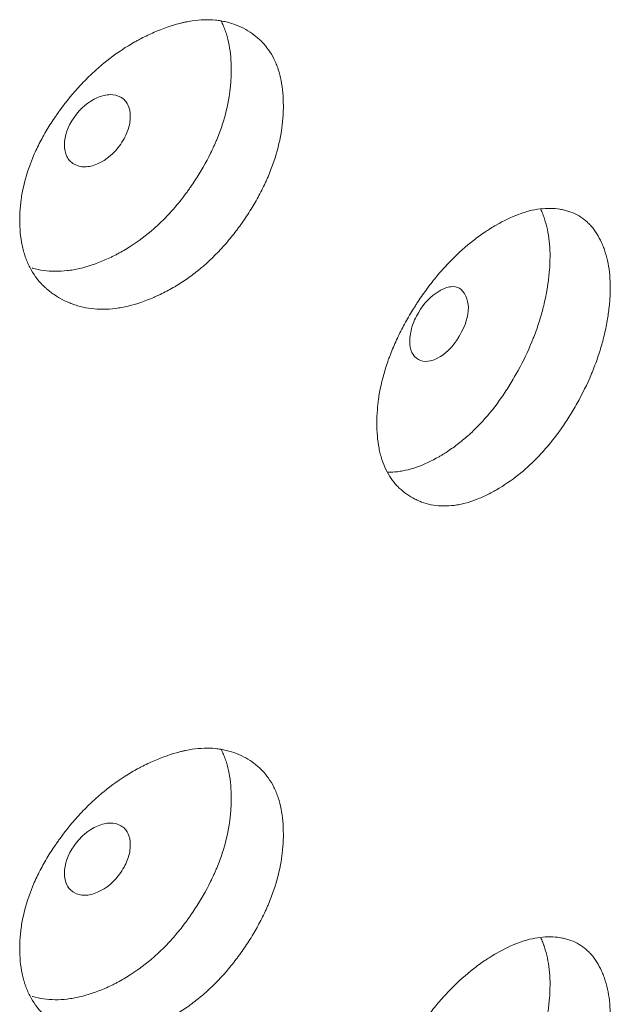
# Model space of a CAD drawing. Header units: millimetres. Extents: x 4 to 1188, y 1 to 840.
# Tile 191 of 210: x 1124.33 to 1126.41, y 290.49 to 293.96. Entities that reach past the tile are written whole.
import ezdxf

# ---------------------------------------------------------------- set-up
doc = ezdxf.new("R2010")
doc.units = ezdxf.units.MM
doc.layers.add('1', color=7, linetype='Continuous')

msp = doc.modelspace()

# ---------------------------------------------------------------- linework, layer by layer
at = {"layer": '1', "color": 154, "linetype": 'Continuous', "lineweight": 13}
for points, knots in [([(1125.2622, 293.6581), (1125.2622, 293.6562), (1125.2622, 293.6542), (1125.2622, 293.6503), (1125.2621, 293.6444), (1125.2616, 293.6306), (1125.2604, 293.6107), (1125.2587, 293.5944), (1125.2572, 293.5821), (1125.2567, 293.578), (1125.2555, 293.5697), (1125.2548, 293.5656), (1125.2486, 293.5284), (1125.2402, 293.4951), (1125.2232, 293.4446), (1125.2168, 293.4277), (1125.2078, 293.4065), (1125.206, 293.4022), (1125.2022, 293.3937), (1125.1965, 293.3811), (1125.1904, 293.3685), (1125.1777, 293.3436), (1125.1687, 293.3272), (1125.1545, 293.303), (1125.1496, 293.295), (1125.1395, 293.279), (1125.1344, 293.2711), (1125.1238, 293.2554), (1125.1184, 293.2476), (1125.1101, 293.2359), (1125.1073, 293.2321), (1125.1017, 293.2244), (1125.0989, 293.2206), (1125.0846, 293.2018), (1125.0727, 293.1871), (1125.036, 293.1447), (1125.01, 293.1183), (1124.9786, 293.0911), (1124.9751, 293.0881), (1124.9681, 293.0822), (1124.9575, 293.0736), (1124.9468, 293.0653), (1124.9254, 293.0494), (1124.9109, 293.0394), (1124.8816, 293.021), (1124.8667, 293.0124), (1124.8443, 293.0006), (1124.8367, 292.9968), (1124.8254, 292.9913), (1124.8216, 292.9896), (1124.814, 292.9861), (1124.8102, 292.9844), (1124.7761, 292.9696), (1124.7459, 292.9592), (1124.7011, 292.9484), (1124.6862, 292.9457), (1124.6566, 292.9419), (1124.6422, 292.9409), (1124.5998, 292.9406), (1124.5662, 292.9447), (1124.5347, 292.9541), (1124.5222, 292.9583), (1124.5161, 292.9606), (1124.498, 292.968), (1124.4865, 292.9736), (1124.4644, 292.9862), (1124.4537, 292.9932), (1124.4386, 293.0047), (1124.4312, 293.0107), (1124.4241, 293.0172), (1124.4194, 293.0216), (1124.4171, 293.0238), (1124.3969, 293.0444), (1124.3818, 293.0653), (1124.3636, 293.1004), (1124.357, 293.1159), (1124.3516, 293.1324), (1124.3495, 293.1391), (1124.3485, 293.1425), (1124.3457, 293.1527), (1124.3441, 293.1596), (1124.3368, 293.1948), (1124.3336, 293.2319), (1124.3345, 293.2709), (1124.3353, 293.2867), (1124.3358, 293.2947), (1124.338, 293.3187), (1124.3402, 293.3348), (1124.3491, 293.3835), (1124.3581, 293.4165), (1124.372, 293.4542), (1124.3736, 293.4583), (1124.3769, 293.4667), (1124.3819, 293.4792), (1124.3874, 293.4916), (1124.3988, 293.5162), (1124.4071, 293.5325), (1124.4249, 293.5646), (1124.4344, 293.5805), (1124.4496, 293.6041), (1124.4548, 293.612), (1124.4628, 293.6237), (1124.4655, 293.6275), (1124.471, 293.6353), (1124.4738, 293.6391), (1124.4988, 293.6736), (1124.5227, 293.7028), (1124.5611, 293.7441), (1124.5743, 293.7575), (1124.5914, 293.7737), (1124.5949, 293.7769), (1124.6018, 293.7832), (1124.6053, 293.7863), (1124.6157, 293.7955), (1124.6227, 293.8015), (1124.6581, 293.8305), (1124.6872, 293.8511), (1124.7244, 293.8739), (1124.7357, 293.8805), (1124.747, 293.8867), (1124.7546, 293.8908), (1124.7584, 293.8929), (1124.7774, 293.9027), (1124.7925, 293.9099), (1124.8378, 293.9295), (1124.8677, 293.9401), (1124.9011, 293.9487), (1124.9048, 293.9496), (1124.9122, 293.9513), (1124.9232, 293.9536), (1124.9484, 293.9581), (1124.9833, 293.9613), (1125.0167, 293.9603), (1125.0393, 293.9574), (1125.0488, 293.9556), (1125.055, 293.9544), (1125.0582, 293.9537), (1125.086, 293.947), (1125.1087, 293.938), (1125.1402, 293.9204), (1125.1502, 293.9139), (1125.1622, 293.9048), (1125.1646, 293.903), (1125.1693, 293.8992), (1125.1761, 293.8933), (1125.1826, 293.8871), (1125.2035, 293.8656), (1125.2177, 293.8456), (1125.2319, 293.8168), (1125.2346, 293.8109), (1125.2395, 293.7986), (1125.2418, 293.7924), (1125.2481, 293.7732), (1125.2515, 293.7599), (1125.2596, 293.7186), (1125.2622, 293.6892), (1125.2622, 293.6581)], [0, 0, 0, 0, 0.001953, 0.001953, 0.003906, 0.007812, 0.015625, 0.023437, 0.023437, 0.027344, 0.027344, 0.03125, 0.03125, 0.0625, 0.0625, 0.078125, 0.078125, 0.082031, 0.082031, 0.085937, 0.09375, 0.09375, 0.109375, 0.109375, 0.117187, 0.117187, 0.125, 0.125, 0.132812, 0.132812, 0.136719, 0.136719, 0.140625, 0.140625, 0.15625, 0.15625, 0.1875, 0.1875, 0.191406, 0.191406, 0.195312, 0.203125, 0.203125, 0.21875, 0.21875, 0.234375, 0.234375, 0.242187, 0.242187, 0.246094, 0.246094, 0.25, 0.25, 0.28125, 0.28125, 0.296875, 0.296875, 0.3125, 0.3125, 0.34375, 0.351562, 0.351562, 0.359375, 0.359375, 0.375, 0.375, 0.390625, 0.390625, 0.398437, 0.402344, 0.402344, 0.40625, 0.40625, 0.4375, 0.4375, 0.453125, 0.457031, 0.457031, 0.460937, 0.460937, 0.46875, 0.46875, 0.5, 0.507812, 0.507812, 0.515625, 0.515625, 0.53125, 0.53125, 0.5625, 0.5625, 0.566406, 0.566406, 0.570312, 0.578125, 0.578125, 0.59375, 0.59375, 0.609375, 0.609375, 0.617188, 0.617188, 0.621094, 0.621094, 0.625, 0.625, 0.65625, 0.65625, 0.671875, 0.671875, 0.675781, 0.675781, 0.679688, 0.679688, 0.6875, 0.6875, 0.71875, 0.71875, 0.726563, 0.730469, 0.730469, 0.734375, 0.734375, 0.75, 0.75, 0.78125, 0.78125, 0.785156, 0.785156, 0.789063, 0.796875, 0.8125, 0.828125, 0.835938, 0.839844, 0.839844, 0.84375, 0.84375, 0.875, 0.875, 0.890625, 0.890625, 0.894531, 0.894531, 0.898438, 0.90625, 0.90625, 0.9375, 0.9375, 0.945313, 0.945313, 0.953125, 0.953125, 0.96875, 0.96875, 1, 1, 1, 1]), ([(1125.0427, 293.9573), (1125.0443, 293.9542), (1125.0459, 293.9511), (1125.0487, 293.945), (1125.0501, 293.942), (1125.0526, 293.9361), (1125.0538, 293.933), (1125.0574, 293.9239), (1125.0596, 293.9176), (1125.0655, 293.8986), (1125.0688, 293.8854), (1125.0765, 293.8444), (1125.0789, 293.8154), (1125.0789, 293.7847)], [0, 0, 0, 0, 0.064984, 0.064984, 0.123422, 0.123422, 0.181861, 0.181861, 0.298738, 0.298738, 0.532492, 0.532492, 1, 1, 1, 1]), ([(1125.0789, 293.7847), (1125.0789, 293.7828), (1125.0789, 293.7808), (1125.0789, 293.777), (1125.0788, 293.7712), (1125.0784, 293.7575), (1125.0772, 293.7378), (1125.0756, 293.7218), (1125.0742, 293.7097), (1125.0737, 293.7056), (1125.0725, 293.6975), (1125.0719, 293.6934), (1125.066, 293.6568), (1125.058, 293.6239), (1125.0418, 293.574), (1125.0356, 293.5573), (1125.0271, 293.5364), (1125.0253, 293.5322), (1125.0217, 293.5238), (1125.0161, 293.5112), (1125.0103, 293.4988), (1124.99, 293.4576), (1124.9715, 293.4256), (1124.9459, 293.3865), (1124.9407, 293.3787), (1124.9327, 293.3671), (1124.9299, 293.3633), (1124.9245, 293.3556), (1124.9217, 293.3519), (1124.9078, 293.3331), (1124.8847, 293.3039), (1124.8538, 293.2697), (1124.831, 293.2471), (1124.821, 293.2377), (1124.8142, 293.2314), (1124.8108, 293.2284), (1124.7801, 293.2011), (1124.7519, 293.18), (1124.7086, 293.1524), (1124.6903, 293.1417), (1124.6717, 293.1321), (1124.6642, 293.1283), (1124.6605, 293.1265), (1124.6492, 293.1211), (1124.6417, 293.1177), (1124.6044, 293.1014), (1124.5746, 293.0913), (1124.5377, 293.0827), (1124.5303, 293.0812), (1124.5193, 293.0793), (1124.5156, 293.0787), (1124.5083, 293.0777), (1124.4901, 293.0753), (1124.4724, 293.0743), (1124.4309, 293.0747), (1124.404, 293.0786), (1124.3785, 293.0861), (1124.3779, 293.0862)], [0, 0, 0, 0, 0.00567, 0.00567, 0.01134, 0.022681, 0.045362, 0.068043, 0.068043, 0.079383, 0.079383, 0.090724, 0.090724, 0.181447, 0.181447, 0.226809, 0.226809, 0.238149, 0.238149, 0.24949, 0.272171, 0.272171, 0.362894, 0.362894, 0.385575, 0.385575, 0.396915, 0.396915, 0.408256, 0.408256, 0.453618, 0.498979, 0.52166, 0.533001, 0.533001, 0.544341, 0.544341, 0.635065, 0.635065, 0.680426, 0.691767, 0.691767, 0.703107, 0.703107, 0.725788, 0.725788, 0.816512, 0.816512, 0.839193, 0.839193, 0.850533, 0.850533, 0.861873, 0.907235, 0.907235, 0.997959, 1, 1, 1, 1]), ([(1124.4917, 293.52), (1124.4916, 293.504), (1124.4944, 293.4903), (1124.5058, 293.4677), (1124.5142, 293.4588), (1124.5372, 293.4456), (1124.5498, 293.4424), (1124.5772, 293.4426), (1124.5919, 293.446), (1124.6401, 293.4669), (1124.6673, 293.4901), (1124.7011, 293.5393), (1124.7095, 293.5556), (1124.7179, 293.5798), (1124.72, 293.5879), (1124.7228, 293.604), (1124.7234, 293.6119), (1124.7234, 293.6362), (1124.7206, 293.6499), (1124.7122, 293.6668), (1124.7087, 293.6718), (1124.7004, 293.6806), (1124.6956, 293.6844), (1124.6786, 293.6941), (1124.6661, 293.6972), (1124.6389, 293.6967), (1124.6243, 293.6932), (1124.576, 293.6723), (1124.5484, 293.649), (1124.5032, 293.5845), (1124.4918, 293.5521), (1124.4917, 293.52)], [0, 0, 0, 0, 0.0625, 0.0625, 0.125, 0.125, 0.1875, 0.1875, 0.25, 0.25, 0.375, 0.375, 0.4375, 0.4375, 0.46875, 0.46875, 0.5, 0.5, 0.5625, 0.5625, 0.59375, 0.59375, 0.625, 0.625, 0.6875, 0.6875, 0.75, 0.75, 0.875, 0.875, 1, 1, 1, 1]), ([(1126.4128, 293.0153), (1126.4128, 293.0075), (1126.4126, 292.9996), (1126.4119, 292.9837), (1126.4114, 292.9757), (1126.4094, 292.9513), (1126.4075, 292.9347), (1126.4043, 292.9136), (1126.4036, 292.9094), (1126.4022, 292.9009), (1126.4, 292.8882), (1126.394, 292.8584), (1126.3833, 292.8155), (1126.3695, 292.7723), (1126.3599, 292.7461), (1126.3548, 292.733), (1126.3531, 292.7286), (1126.3496, 292.7199), (1126.3478, 292.7155), (1126.3313, 292.6765), (1126.3147, 292.6428), (1126.287, 292.5933), (1126.2774, 292.5771), (1126.2572, 292.5449), (1126.2468, 292.5294), (1126.2145, 292.4841), (1126.1917, 292.4558), (1126.1613, 292.4232), (1126.1552, 292.4168), (1126.1458, 292.4074), (1126.1426, 292.4043), (1126.1363, 292.3982), (1126.1331, 292.3952), (1126.1173, 292.3804), (1126.1044, 292.3693), (1126.0656, 292.3382), (1126.0391, 292.3202), (1126.0089, 292.3028), (1126.0055, 292.3009), (1125.9988, 292.2972), (1125.9887, 292.2917), (1125.9787, 292.2867), (1125.9586, 292.2773), (1125.9321, 292.2662), (1125.9058, 292.2583), (1125.8862, 292.2538), (1125.8797, 292.2525), (1125.8667, 292.2503), (1125.8603, 292.2495), (1125.8287, 292.2464), (1125.8048, 292.2477), (1125.7707, 292.2546), (1125.7597, 292.2578), (1125.7463, 292.2627), (1125.7436, 292.2638), (1125.7383, 292.266), (1125.7305, 292.2694), (1125.7229, 292.2732), (1125.708, 292.2814), (1125.6985, 292.2875), (1125.6804, 292.3012), (1125.6719, 292.3088), (1125.6618, 292.3193), (1125.6598, 292.3214), (1125.6559, 292.3258), (1125.654, 292.3281), (1125.6484, 292.335), (1125.6377, 292.3492), (1125.6285, 292.365), (1125.6177, 292.3875), (1125.6106, 292.4053), (1125.6041, 292.4279), (1125.6017, 292.4379), (1125.6002, 292.4447), (1125.5995, 292.4481), (1125.5935, 292.4794), (1125.5911, 292.5089), (1125.5911, 292.5551), (1125.5917, 292.5708), (1125.5933, 292.591), (1125.5937, 292.595), (1125.5945, 292.6032), (1125.5958, 292.6154), (1125.5975, 292.6277), (1125.6041, 292.6689), (1125.6121, 292.7024), (1125.6257, 292.745), (1125.6285, 292.7536), (1125.6332, 292.7665), (1125.6348, 292.7708), (1125.638, 292.7794), (1125.6397, 292.7837), (1125.6482, 292.8051), (1125.6556, 292.822), (1125.6715, 292.8556), (1125.6799, 292.8722), (1125.6979, 292.9052), (1125.7074, 292.9215), (1125.7198, 292.9418), (1125.7223, 292.9458), (1125.7274, 292.9538), (1125.7351, 292.9658), (1125.7429, 292.9776), (1125.7589, 293.0009), (1125.7808, 293.0311), (1125.8101, 293.067), (1125.8285, 293.0876), (1125.8378, 293.0977), (1125.841, 293.101), (1125.8473, 293.1076), (1125.8504, 293.1108), (1125.8788, 293.1397), (1125.9047, 293.1626), (1125.9443, 293.1934), (1125.9576, 293.203), (1125.9744, 293.2143), (1125.9778, 293.2166), (1125.9845, 293.2209), (1125.9879, 293.2231), (1125.9979, 293.2294), (1126.0046, 293.2334), (1126.038, 293.2528), (1126.0643, 293.2655), (1126.0968, 293.2775), (1126.1033, 293.2798), (1126.113, 293.2828), (1126.1162, 293.2837), (1126.1227, 293.2855), (1126.1258, 293.2864), (1126.1417, 293.2903), (1126.1541, 293.2927), (1126.1782, 293.2956), (1126.2018, 293.2969), (1126.2243, 293.2949), (1126.238, 293.2928), (1126.2407, 293.2923), (1126.2461, 293.2912), (1126.2541, 293.2895), (1126.2722, 293.2844), (1126.2867, 293.2782), (1126.3052, 293.2684), (1126.3183, 293.2598), (1126.3304, 293.2492), (1126.3382, 293.2417), (1126.342, 293.2378), (1126.36, 293.2172), (1126.3721, 293.1977), (1126.3846, 293.1702), (1126.387, 293.1646), (1126.3914, 293.1529), (1126.3935, 293.1469), (1126.3993, 293.1284), (1126.4026, 293.1156), (1126.4103, 293.0754), (1126.4129, 293.0465), (1126.4128, 293.0153)], [0, 0, 0, 0, 0.007812, 0.007812, 0.015625, 0.015625, 0.03125, 0.03125, 0.035156, 0.035156, 0.039062, 0.046875, 0.0625, 0.078125, 0.085937, 0.085937, 0.089844, 0.089844, 0.09375, 0.09375, 0.125, 0.125, 0.140625, 0.140625, 0.15625, 0.15625, 0.1875, 0.1875, 0.195312, 0.195312, 0.199219, 0.199219, 0.203125, 0.203125, 0.21875, 0.21875, 0.25, 0.25, 0.253906, 0.253906, 0.257812, 0.265625, 0.265625, 0.28125, 0.296875, 0.296875, 0.304687, 0.304687, 0.3125, 0.3125, 0.34375, 0.34375, 0.359375, 0.359375, 0.363281, 0.363281, 0.367187, 0.375, 0.375, 0.390625, 0.390625, 0.40625, 0.40625, 0.410156, 0.410156, 0.414062, 0.414062, 0.421875, 0.4375, 0.4375, 0.453125, 0.460937, 0.464844, 0.464844, 0.46875, 0.46875, 0.5, 0.5, 0.515625, 0.515625, 0.519531, 0.519531, 0.523437, 0.53125, 0.53125, 0.5625, 0.5625, 0.570312, 0.570312, 0.574219, 0.574219, 0.578125, 0.578125, 0.59375, 0.59375, 0.609375, 0.609375, 0.625, 0.625, 0.628906, 0.628906, 0.632812, 0.640625, 0.640625, 0.65625, 0.671875, 0.679687, 0.679687, 0.683594, 0.683594, 0.6875, 0.6875, 0.71875, 0.71875, 0.734375, 0.734375, 0.738281, 0.738281, 0.742187, 0.742187, 0.75, 0.75, 0.78125, 0.78125, 0.789062, 0.789062, 0.792969, 0.792969, 0.796875, 0.796875, 0.8125, 0.8125, 0.828125, 0.84375, 0.84375, 0.847656, 0.847656, 0.851562, 0.859375, 0.875, 0.875, 0.890625, 0.898437, 0.898437, 0.90625, 0.90625, 0.9375, 0.9375, 0.945312, 0.945312, 0.953125, 0.953125, 0.96875, 0.96875, 1, 1, 1, 1]), ([(1126.1687, 293.2914), (1126.1697, 293.2894), (1126.1706, 293.2873), (1126.1739, 293.2797), (1126.1761, 293.2741), (1126.1793, 293.2653), (1126.1804, 293.2623), (1126.1824, 293.2563), (1126.1872, 293.2411), (1126.191, 293.2252), (1126.1984, 293.1853), (1126.2009, 293.1567), (1126.2008, 293.1259)], [0, 0, 0, 0, 0.044434, 0.044434, 0.16388, 0.16388, 0.223602, 0.223602, 0.283325, 0.522217, 0.522217, 1, 1, 1, 1]), ([(1126.2008, 293.1259), (1126.2008, 293.1105), (1126.2001, 293.0948), (1126.1975, 293.0627), (1126.1957, 293.0464), (1126.1927, 293.0256), (1126.192, 293.0215), (1126.1907, 293.0131), (1126.1885, 293.0006), (1126.1829, 292.9712), (1126.1726, 292.9289), (1126.1595, 292.8862), (1126.1502, 292.8604), (1126.1454, 292.8475), (1126.1437, 292.8432), (1126.1403, 292.8345), (1126.1386, 292.8302), (1126.1228, 292.7916), (1126.1067, 292.7581), (1126.0844, 292.7172), (1126.0798, 292.709), (1126.0705, 292.6929), (1126.0657, 292.6848), (1126.0509, 292.6608), (1126.0408, 292.6453), (1126.0093, 292.6002), (1125.9841, 292.5684), (1125.957, 292.5392), (1125.9509, 292.5328), (1125.9478, 292.5296), (1125.9386, 292.5202), (1125.9324, 292.5141), (1125.9137, 292.4965), (1125.8885, 292.4745), (1125.8562, 292.4504), (1125.8333, 292.4353), (1125.8234, 292.4292), (1125.8167, 292.4252), (1125.8134, 292.4232), (1125.7836, 292.406), (1125.7572, 292.3935), (1125.718, 292.3799), (1125.705, 292.3761), (1125.6889, 292.3726), (1125.6857, 292.3719), (1125.6793, 292.3708), (1125.6697, 292.3692), (1125.6603, 292.3681), (1125.646, 292.367), (1125.638, 292.3667), (1125.6302, 292.3669)], [0, 0, 0, 0, 0.048407, 0.048407, 0.096815, 0.096815, 0.108917, 0.108917, 0.121018, 0.145222, 0.19363, 0.242037, 0.266241, 0.266241, 0.278343, 0.278343, 0.290444, 0.290444, 0.387259, 0.387259, 0.411463, 0.411463, 0.435667, 0.435667, 0.484074, 0.484074, 0.580889, 0.592991, 0.592991, 0.605092, 0.605092, 0.629296, 0.629296, 0.677704, 0.726111, 0.750315, 0.762416, 0.762416, 0.774518, 0.774518, 0.871333, 0.871333, 0.919741, 0.919741, 0.931842, 0.931842, 0.943944, 0.968148, 0.968148, 1, 1, 1, 1]), ([(1125.7073, 292.8292), (1125.7072, 292.8132), (1125.7097, 292.7997), (1125.7197, 292.778), (1125.7272, 292.7698), (1125.7577, 292.7527), (1125.7822, 292.7552), (1125.8245, 292.7796), (1125.8375, 292.79), (1125.8555, 292.809), (1125.8612, 292.8159), (1125.8694, 292.8271), (1125.8721, 292.831), (1125.876, 292.837), (1125.8773, 292.8391), (1125.8798, 292.8432), (1125.881, 292.8452), (1125.9035, 292.8844), (1125.9138, 292.9175), (1125.913, 292.9611), (1125.91, 292.9746), (1125.8985, 292.9999), (1125.8912, 293.009), (1125.8735, 293.02), (1125.8631, 293.0219), (1125.8451, 293.0194), (1125.8387, 293.0177), (1125.8285, 293.0137), (1125.825, 293.0122), (1125.8196, 293.0096), (1125.8177, 293.0086), (1125.814, 293.0067), (1125.812, 293.0055), (1125.7819, 292.9881), (1125.7574, 292.9626), (1125.7275, 292.9116), (1125.7199, 292.8949), (1125.7099, 292.8617), (1125.7073, 292.8453), (1125.7073, 292.8292)], [0, 0, 0, 0, 0.0625, 0.0625, 0.125, 0.125, 0.25, 0.25, 0.3125, 0.3125, 0.34375, 0.34375, 0.359375, 0.359375, 0.367188, 0.367188, 0.375, 0.375, 0.5, 0.5, 0.5625, 0.5625, 0.625, 0.625, 0.6875, 0.6875, 0.71875, 0.71875, 0.734375, 0.734375, 0.742188, 0.742188, 0.75, 0.75, 0.875, 0.875, 0.9375, 0.9375, 1, 1, 1, 1]), ([(1125.2622, 291.092), (1125.2622, 291.0901), (1125.2622, 291.0881), (1125.2622, 291.0842), (1125.2621, 291.0783), (1125.2616, 291.0645), (1125.2604, 291.0445), (1125.2587, 291.0283), (1125.2572, 291.016), (1125.2567, 291.0118), (1125.2555, 291.0036), (1125.2548, 290.9995), (1125.2486, 290.9623), (1125.2402, 290.929), (1125.2232, 290.8785), (1125.2168, 290.8616), (1125.2078, 290.8404), (1125.206, 290.8361), (1125.2022, 290.8276), (1125.1965, 290.8149), (1125.1904, 290.8024), (1125.1777, 290.7775), (1125.1687, 290.7611), (1125.1545, 290.7369), (1125.1496, 290.7288), (1125.1395, 290.7129), (1125.1344, 290.705), (1125.1238, 290.6893), (1125.1184, 290.6815), (1125.1101, 290.6698), (1125.1073, 290.666), (1125.1017, 290.6583), (1125.0989, 290.6545), (1125.0846, 290.6356), (1125.0727, 290.621), (1125.036, 290.5786), (1125.01, 290.5522), (1124.9786, 290.525), (1124.9751, 290.522), (1124.9681, 290.5161), (1124.9575, 290.5074), (1124.9468, 290.4992), (1124.9254, 290.4832), (1124.9109, 290.4733), (1124.8816, 290.4548), (1124.8667, 290.4463), (1124.8443, 290.4344), (1124.8367, 290.4307), (1124.8254, 290.4252), (1124.8216, 290.4234), (1124.814, 290.42), (1124.8102, 290.4183), (1124.7761, 290.4034), (1124.7459, 290.3931), (1124.7011, 290.3823), (1124.6862, 290.3795), (1124.6566, 290.3757), (1124.6422, 290.3748), (1124.5998, 290.3744), (1124.5662, 290.3786), (1124.5347, 290.388), (1124.5222, 290.3921), (1124.5161, 290.3944), (1124.498, 290.4018), (1124.4865, 290.4075), (1124.4644, 290.4201), (1124.4537, 290.4271), (1124.4386, 290.4386), (1124.4312, 290.4446), (1124.4241, 290.4511), (1124.4194, 290.4554), (1124.4171, 290.4577), (1124.3969, 290.4783), (1124.3818, 290.4991), (1124.3636, 290.5343), (1124.357, 290.5498), (1124.3516, 290.5663), (1124.3495, 290.5729), (1124.3485, 290.5763), (1124.3457, 290.5866), (1124.3441, 290.5935), (1124.3368, 290.6287), (1124.3336, 290.6657), (1124.3345, 290.7048), (1124.3353, 290.7206), (1124.3358, 290.7286), (1124.338, 290.7526), (1124.3402, 290.7687), (1124.3491, 290.8174), (1124.3581, 290.8504), (1124.372, 290.888), (1124.3736, 290.8922), (1124.3769, 290.9006), (1124.3819, 290.9131), (1124.3874, 290.9255), (1124.3988, 290.9501), (1124.4071, 290.9663), (1124.4249, 290.9985), (1124.4344, 291.0144), (1124.4496, 291.038), (1124.4548, 291.0458), (1124.4628, 291.0575), (1124.4655, 291.0614), (1124.471, 291.0692), (1124.4738, 291.073), (1124.4988, 291.1074), (1124.5227, 291.1366), (1124.5611, 291.178), (1124.5743, 291.1914), (1124.5914, 291.2075), (1124.5949, 291.2107), (1124.6018, 291.217), (1124.6053, 291.2202), (1124.6157, 291.2294), (1124.6227, 291.2353), (1124.6581, 291.2644), (1124.6872, 291.285), (1124.7244, 291.3077), (1124.7357, 291.3143), (1124.747, 291.3206), (1124.7546, 291.3247), (1124.7584, 291.3267), (1124.7774, 291.3366), (1124.7925, 291.3437), (1124.8378, 291.3634), (1124.8677, 291.374), (1124.9011, 291.3825), (1124.9048, 291.3834), (1124.9122, 291.3851), (1124.9232, 291.3875), (1124.9484, 291.392), (1124.9833, 291.3952), (1125.0167, 291.3942), (1125.0393, 291.3912), (1125.0488, 291.3895), (1125.055, 291.3882), (1125.0582, 291.3875), (1125.086, 291.3809), (1125.1087, 291.3719), (1125.1402, 291.3543), (1125.1502, 291.3478), (1125.1622, 291.3387), (1125.1646, 291.3369), (1125.1693, 291.333), (1125.1761, 291.3272), (1125.1826, 291.321), (1125.2035, 291.2994), (1125.2177, 291.2795), (1125.2319, 291.2507), (1125.2346, 291.2447), (1125.2395, 291.2325), (1125.2418, 291.2262), (1125.2481, 291.2071), (1125.2515, 291.1938), (1125.2596, 291.1525), (1125.2622, 291.1231), (1125.2622, 291.092)], [0, 0, 0, 0, 0.001953, 0.001953, 0.003906, 0.007812, 0.015625, 0.023437, 0.023437, 0.027344, 0.027344, 0.03125, 0.03125, 0.0625, 0.0625, 0.078125, 0.078125, 0.082031, 0.082031, 0.085937, 0.09375, 0.09375, 0.109375, 0.109375, 0.117187, 0.117187, 0.125, 0.125, 0.132812, 0.132812, 0.136719, 0.136719, 0.140625, 0.140625, 0.15625, 0.15625, 0.1875, 0.1875, 0.191406, 0.191406, 0.195312, 0.203125, 0.203125, 0.21875, 0.21875, 0.234375, 0.234375, 0.242187, 0.242187, 0.246094, 0.246094, 0.25, 0.25, 0.28125, 0.28125, 0.296875, 0.296875, 0.3125, 0.3125, 0.34375, 0.351562, 0.351562, 0.359375, 0.359375, 0.375, 0.375, 0.390625, 0.390625, 0.398437, 0.402344, 0.402344, 0.40625, 0.40625, 0.4375, 0.4375, 0.453125, 0.457031, 0.457031, 0.460937, 0.460937, 0.46875, 0.46875, 0.5, 0.507812, 0.507812, 0.515625, 0.515625, 0.53125, 0.53125, 0.5625, 0.5625, 0.566406, 0.566406, 0.570312, 0.578125, 0.578125, 0.59375, 0.59375, 0.609375, 0.609375, 0.617187, 0.617187, 0.621094, 0.621094, 0.625, 0.625, 0.65625, 0.65625, 0.671875, 0.671875, 0.675781, 0.675781, 0.679687, 0.679687, 0.6875, 0.6875, 0.71875, 0.71875, 0.726562, 0.730469, 0.730469, 0.734375, 0.734375, 0.75, 0.75, 0.78125, 0.78125, 0.785156, 0.785156, 0.789062, 0.796875, 0.8125, 0.828125, 0.835937, 0.839844, 0.839844, 0.84375, 0.84375, 0.875, 0.875, 0.890625, 0.890625, 0.894531, 0.894531, 0.898437, 0.90625, 0.90625, 0.9375, 0.9375, 0.945312, 0.945312, 0.953125, 0.953125, 0.96875, 0.96875, 1, 1, 1, 1]), ([(1125.0427, 291.3912), (1125.0443, 291.3881), (1125.0459, 291.3849), (1125.0487, 291.3788), (1125.0501, 291.3759), (1125.0526, 291.3699), (1125.0538, 291.3669), (1125.0574, 291.3578), (1125.0596, 291.3515), (1125.0655, 291.3324), (1125.0688, 291.3193), (1125.0765, 291.2783), (1125.0789, 291.2492), (1125.0789, 291.2185)], [0, 0, 0, 0, 0.064984, 0.064984, 0.123422, 0.123422, 0.181861, 0.181861, 0.298738, 0.298738, 0.532492, 0.532492, 1, 1, 1, 1]), ([(1125.0789, 291.2185), (1125.0789, 291.2166), (1125.0789, 291.2147), (1125.0789, 291.2108), (1125.0788, 291.205), (1125.0784, 291.1914), (1125.0772, 291.1717), (1125.0756, 291.1557), (1125.0742, 291.1436), (1125.0737, 291.1395), (1125.0725, 291.1314), (1125.0719, 291.1273), (1125.066, 291.0907), (1125.058, 291.0577), (1125.0418, 291.0079), (1125.0356, 290.9912), (1125.0271, 290.9702), (1125.0253, 290.966), (1125.0217, 290.9576), (1125.0161, 290.9451), (1125.0103, 290.9327), (1124.99, 290.8915), (1124.9715, 290.8594), (1124.9459, 290.8203), (1124.9407, 290.8126), (1124.9327, 290.801), (1124.9299, 290.7971), (1124.9245, 290.7895), (1124.9217, 290.7857), (1124.9078, 290.7669), (1124.8847, 290.7377), (1124.8538, 290.7035), (1124.831, 290.6809), (1124.821, 290.6715), (1124.8142, 290.6653), (1124.8108, 290.6622), (1124.7801, 290.635), (1124.7519, 290.6139), (1124.7086, 290.5862), (1124.6903, 290.5756), (1124.6717, 290.566), (1124.6642, 290.5622), (1124.6605, 290.5603), (1124.6492, 290.5549), (1124.6417, 290.5515), (1124.6044, 290.5353), (1124.5746, 290.5252), (1124.5377, 290.5166), (1124.5303, 290.5151), (1124.5193, 290.5132), (1124.5156, 290.5126), (1124.5083, 290.5115), (1124.4901, 290.5091), (1124.4724, 290.5082), (1124.4309, 290.5086), (1124.404, 290.5125), (1124.3785, 290.5199), (1124.3779, 290.5201)], [0, 0, 0, 0, 0.00567, 0.00567, 0.01134, 0.022681, 0.045362, 0.068043, 0.068043, 0.079383, 0.079383, 0.090724, 0.090724, 0.181447, 0.181447, 0.226809, 0.226809, 0.238149, 0.238149, 0.24949, 0.272171, 0.272171, 0.362894, 0.362894, 0.385575, 0.385575, 0.396915, 0.396915, 0.408256, 0.408256, 0.453618, 0.498979, 0.52166, 0.533001, 0.533001, 0.544341, 0.544341, 0.635065, 0.635065, 0.680426, 0.691767, 0.691767, 0.703107, 0.703107, 0.725788, 0.725788, 0.816512, 0.816512, 0.839193, 0.839193, 0.850533, 0.850533, 0.861873, 0.907235, 0.907235, 0.997959, 1, 1, 1, 1]), ([(1124.4917, 290.9539), (1124.4916, 290.9378), (1124.4944, 290.9242), (1124.5058, 290.9016), (1124.5142, 290.8927), (1124.5372, 290.8795), (1124.5498, 290.8762), (1124.5772, 290.8765), (1124.5919, 290.8799), (1124.6401, 290.9007), (1124.6673, 290.924), (1124.7011, 290.9731), (1124.7095, 290.9894), (1124.7179, 291.0137), (1124.72, 291.0218), (1124.7228, 291.0379), (1124.7234, 291.0458), (1124.7234, 291.0701), (1124.7206, 291.0838), (1124.7122, 291.1007), (1124.7087, 291.1057), (1124.7004, 291.1145), (1124.6956, 291.1182), (1124.6786, 291.1279), (1124.6661, 291.131), (1124.6389, 291.1306), (1124.6243, 291.1271), (1124.576, 291.1062), (1124.5484, 291.0828), (1124.5032, 291.0184), (1124.4918, 290.986), (1124.4917, 290.9539)], [0, 0, 0, 0, 0.0625, 0.0625, 0.125, 0.125, 0.1875, 0.1875, 0.25, 0.25, 0.375, 0.375, 0.4375, 0.4375, 0.46875, 0.46875, 0.5, 0.5, 0.5625, 0.5625, 0.59375, 0.59375, 0.625, 0.625, 0.6875, 0.6875, 0.75, 0.75, 0.875, 0.875, 1, 1, 1, 1]), ([(1126.4128, 290.4492), (1126.4128, 290.4414), (1126.4126, 290.4335), (1126.4119, 290.4176), (1126.4114, 290.4095), (1126.4094, 290.3851), (1126.4075, 290.3686), (1126.4043, 290.3475), (1126.4036, 290.3433), (1126.4022, 290.3348), (1126.4, 290.3221), (1126.394, 290.2923), (1126.3833, 290.2494), (1126.3695, 290.2061), (1126.3599, 290.18), (1126.3548, 290.1669), (1126.3531, 290.1625), (1126.3496, 290.1538), (1126.3478, 290.1494), (1126.3313, 290.1104), (1126.3147, 290.0766), (1126.287, 290.0272), (1126.2774, 290.0109), (1126.2572, 289.9788), (1126.2468, 289.9632), (1126.2145, 289.9179), (1126.1917, 289.8897), (1126.1613, 289.857), (1126.1552, 289.8506), (1126.1458, 289.8412), (1126.1426, 289.8381), (1126.1363, 289.832), (1126.1331, 289.829), (1126.1173, 289.8143), (1126.1044, 289.8032), (1126.0656, 289.7721), (1126.0391, 289.7541), (1126.0089, 289.7366), (1126.0055, 289.7347), (1125.9988, 289.731), (1125.9887, 289.7256), (1125.9787, 289.7206), (1125.9586, 289.7111), (1125.9321, 289.7), (1125.9058, 289.6922), (1125.8862, 289.6876), (1125.8797, 289.6863), (1125.8667, 289.6842), (1125.8603, 289.6833), (1125.8287, 289.6803), (1125.8048, 289.6815), (1125.7707, 289.6885), (1125.7597, 289.6916), (1125.7463, 289.6966), (1125.7436, 289.6977), (1125.7383, 289.6998), (1125.7305, 289.7033), (1125.7229, 289.7071), (1125.708, 289.7153), (1125.6985, 289.7214), (1125.6804, 289.7351), (1125.6719, 289.7427), (1125.6618, 289.7532), (1125.6598, 289.7553), (1125.6559, 289.7597), (1125.654, 289.762), (1125.6484, 289.7688), (1125.6377, 289.7831), (1125.6285, 289.7989), (1125.6177, 289.8213), (1125.6106, 289.8392), (1125.6041, 289.8617), (1125.6017, 289.8718), (1125.6002, 289.8786), (1125.5995, 289.882), (1125.5935, 289.9133), (1125.5911, 289.9427), (1125.5911, 289.9889), (1125.5917, 290.0047), (1125.5933, 290.0248), (1125.5937, 290.0289), (1125.5945, 290.037), (1125.5958, 290.0493), (1125.5975, 290.0616), (1125.6041, 290.1028), (1125.6121, 290.1363), (1125.6257, 290.1789), (1125.6285, 290.1874), (1125.6332, 290.2003), (1125.6348, 290.2047), (1125.638, 290.2133), (1125.6397, 290.2176), (1125.6482, 290.239), (1125.6556, 290.2559), (1125.6715, 290.2895), (1125.6799, 290.3061), (1125.6979, 290.3391), (1125.7074, 290.3554), (1125.7198, 290.3756), (1125.7223, 290.3797), (1125.7274, 290.3877), (1125.7351, 290.3997), (1125.7429, 290.4115), (1125.7589, 290.4347), (1125.7808, 290.465), (1125.8101, 290.5009), (1125.8285, 290.5214), (1125.8378, 290.5315), (1125.841, 290.5349), (1125.8473, 290.5414), (1125.8504, 290.5447), (1125.8788, 290.5735), (1125.9047, 290.5965), (1125.9443, 290.6272), (1125.9576, 290.6369), (1125.9744, 290.6482), (1125.9778, 290.6504), (1125.9845, 290.6548), (1125.9879, 290.6569), (1125.9979, 290.6632), (1126.0046, 290.6673), (1126.038, 290.6866), (1126.0643, 290.6994), (1126.0968, 290.7114), (1126.1033, 290.7136), (1126.113, 290.7166), (1126.1162, 290.7176), (1126.1227, 290.7194), (1126.1258, 290.7203), (1126.1417, 290.7242), (1126.1541, 290.7265), (1126.1782, 290.7295), (1126.2018, 290.7308), (1126.2243, 290.7288), (1126.238, 290.7266), (1126.2407, 290.7261), (1126.2461, 290.7251), (1126.2541, 290.7233), (1126.2722, 290.7183), (1126.2867, 290.7121), (1126.3052, 290.7023), (1126.3183, 290.6936), (1126.3304, 290.6831), (1126.3382, 290.6756), (1126.342, 290.6716), (1126.36, 290.651), (1126.3721, 290.6316), (1126.3846, 290.6041), (1126.387, 290.5984), (1126.3914, 290.5868), (1126.3935, 290.5807), (1126.3993, 290.5623), (1126.4026, 290.5494), (1126.4103, 290.5093), (1126.4129, 290.4804), (1126.4128, 290.4492)], [0, 0, 0, 0, 0.007812, 0.007812, 0.015625, 0.015625, 0.03125, 0.03125, 0.035156, 0.035156, 0.039062, 0.046875, 0.0625, 0.078125, 0.085937, 0.085937, 0.089844, 0.089844, 0.09375, 0.09375, 0.125, 0.125, 0.140625, 0.140625, 0.15625, 0.15625, 0.1875, 0.1875, 0.195312, 0.195312, 0.199219, 0.199219, 0.203125, 0.203125, 0.21875, 0.21875, 0.25, 0.25, 0.253906, 0.253906, 0.257812, 0.265625, 0.265625, 0.28125, 0.296875, 0.296875, 0.304687, 0.304687, 0.3125, 0.3125, 0.34375, 0.34375, 0.359375, 0.359375, 0.363281, 0.363281, 0.367187, 0.375, 0.375, 0.390625, 0.390625, 0.40625, 0.40625, 0.410156, 0.410156, 0.414062, 0.414062, 0.421875, 0.4375, 0.4375, 0.453125, 0.460937, 0.464844, 0.464844, 0.46875, 0.46875, 0.5, 0.5, 0.515625, 0.515625, 0.519531, 0.519531, 0.523437, 0.53125, 0.53125, 0.5625, 0.5625, 0.570312, 0.570312, 0.574219, 0.574219, 0.578125, 0.578125, 0.59375, 0.59375, 0.609375, 0.609375, 0.625, 0.625, 0.628906, 0.628906, 0.632812, 0.640625, 0.640625, 0.65625, 0.671875, 0.679687, 0.679687, 0.683594, 0.683594, 0.6875, 0.6875, 0.71875, 0.71875, 0.734375, 0.734375, 0.738281, 0.738281, 0.742187, 0.742187, 0.75, 0.75, 0.78125, 0.78125, 0.789062, 0.789062, 0.792969, 0.792969, 0.796875, 0.796875, 0.8125, 0.8125, 0.828125, 0.84375, 0.84375, 0.847656, 0.847656, 0.851562, 0.859375, 0.875, 0.875, 0.890625, 0.898437, 0.898437, 0.90625, 0.90625, 0.9375, 0.9375, 0.945312, 0.945312, 0.953125, 0.953125, 0.96875, 0.96875, 1, 1, 1, 1]), ([(1126.1687, 290.7252), (1126.1697, 290.7232), (1126.1706, 290.7212), (1126.1739, 290.7136), (1126.1761, 290.7079), (1126.1793, 290.6991), (1126.1804, 290.6962), (1126.1824, 290.6902), (1126.1872, 290.675), (1126.191, 290.659), (1126.1984, 290.6192), (1126.2009, 290.5905), (1126.2008, 290.5597)], [0, 0, 0, 0, 0.044434, 0.044434, 0.16388, 0.16388, 0.223602, 0.223602, 0.283325, 0.522217, 0.522217, 1, 1, 1, 1]), ([(1126.2008, 290.5597), (1126.2008, 290.5444), (1126.2001, 290.5286), (1126.1975, 290.4966), (1126.1957, 290.4803), (1126.1927, 290.4595), (1126.192, 290.4553), (1126.1907, 290.447), (1126.1885, 290.4345), (1126.1829, 290.4051), (1126.1726, 290.3628), (1126.1595, 290.3201), (1126.1502, 290.2943), (1126.1454, 290.2813), (1126.1437, 290.277), (1126.1403, 290.2684), (1126.1386, 290.2641), (1126.1228, 290.2254), (1126.1067, 290.1919), (1126.0844, 290.151), (1126.0798, 290.1429), (1126.0705, 290.1267), (1126.0657, 290.1187), (1126.0509, 290.0947), (1126.0408, 290.0792), (1126.0093, 290.034), (1125.9841, 290.0022), (1125.957, 289.9731), (1125.9509, 289.9667), (1125.9478, 289.9635), (1125.9386, 289.9541), (1125.9324, 289.948), (1125.9137, 289.9304), (1125.8885, 289.9083), (1125.8562, 289.8843), (1125.8333, 289.8691), (1125.8234, 289.863), (1125.8167, 289.859), (1125.8134, 289.8571), (1125.7836, 289.8398), (1125.7572, 289.8274), (1125.718, 289.8137), (1125.705, 289.81), (1125.6889, 289.8065), (1125.6857, 289.8058), (1125.6793, 289.8046), (1125.6697, 289.803), (1125.6603, 289.802), (1125.646, 289.8008), (1125.638, 289.8006), (1125.6302, 289.8008)], [0, 0, 0, 0, 0.048407, 0.048407, 0.096815, 0.096815, 0.108917, 0.108917, 0.121018, 0.145222, 0.19363, 0.242037, 0.266241, 0.266241, 0.278343, 0.278343, 0.290444, 0.290444, 0.387259, 0.387259, 0.411463, 0.411463, 0.435667, 0.435667, 0.484074, 0.484074, 0.580889, 0.592991, 0.592991, 0.605092, 0.605092, 0.629296, 0.629296, 0.677704, 0.726111, 0.750315, 0.762416, 0.762416, 0.774518, 0.774518, 0.871333, 0.871333, 0.919741, 0.919741, 0.931842, 0.931842, 0.943944, 0.968148, 0.968148, 1, 1, 1, 1])]:
    msp.add_open_spline(points, degree=3, knots=knots, dxfattribs=at)

doc.saveas('drawing.dxf')
